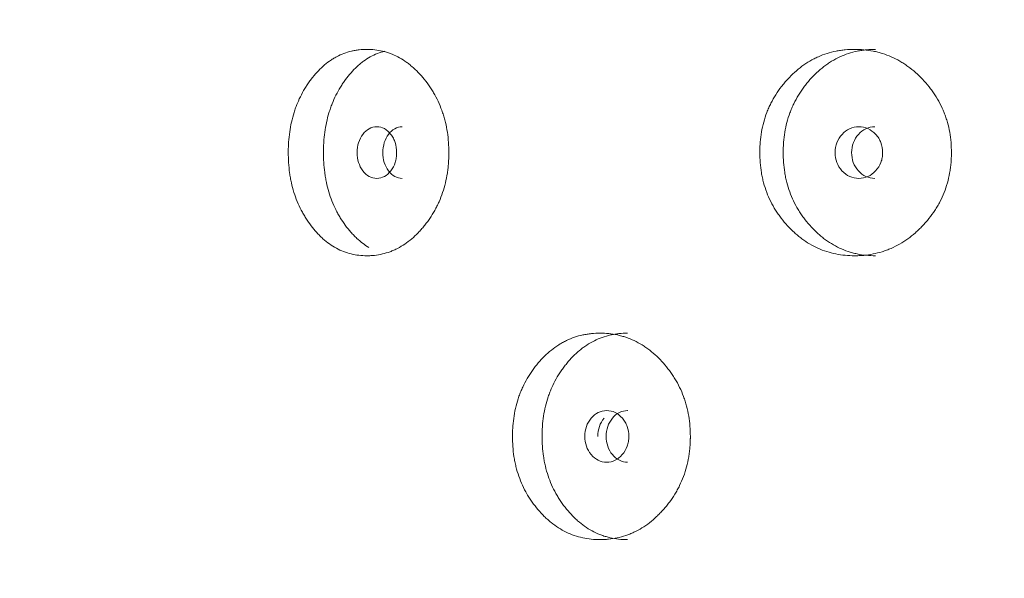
# Model space of a CAD drawing. Header units: millimetres. Extents: x 4 to 1188, y 1 to 840.
# Tile 64 of 210: x 398.64 to 404.09, y 412.68 to 415.77. Entities that reach past the tile are written whole.
import ezdxf

# ---------------------------------------------------------------- set-up
doc = ezdxf.new("R2010")
doc.units = ezdxf.units.MM
doc.layers.add('1', color=7, linetype='Continuous')
doc.styles.add('Arial Unicode MS', font='Arial Unicode MS')
doc.dimstyles.get("Standard").update_dxf_attribs({"dimtxt": 0.18, "dimasz": 0.18, "dimexe": 0.18, "dimexo": 0.0625, "dimgap": 0.09, "dimtad": 0, "dimtih": 1, "dimtoh": 1, "dimdec": 4, "dimzin": 0, "dimdsep": 46, "dimtxsty": 'Standard', "dimcen": 0.09, "dimadec": 0, "dimazin": 0, "dimtfac": 1, "dimtdec": 4, "dimtofl": 0, "dimtmove": 0, "dimatfit": 3, "dimfxl": 0, "dimtolj": 1, "dimtzin": 0, "dimarcsym": 0})

# ---------------------------------------------------------------- blocks, each defined once
blk = doc.blocks.new('_U21')
at = {"layer": '1', "color": 18, "lineweight": 35}
for p, q in [((398.203, 543.3738), (457.7907, 543.3738)), ((455.7907, 543.3738), (455.7907, 286.2743)), ((419.6315, 286.2743), (457.7907, 286.2743))]:
    blk.add_line(p, q, dxfattribs=at)
at = {"layer": '1', "color": 18, "lineweight": 70}
for points in [[(455.7907, 543.3738), (456.5666, 539.8738), (455.0147, 539.8738)], [(455.7907, 286.2743), (455.0147, 289.7743), (456.5666, 289.7743)]]:
    blk.add_solid(points, dxfattribs=at)
at = {"layer": '1', "color": 18, "linetype": 'Continuous', "lineweight": 13, "insert": (453.7207, 404.2666), "char_height": 5, "attachment_point": 7, "rotation": 90, "line_spacing_factor": 1.047437, "style": 'Arial Unicode MS'}
blk.add_mtext('\\fArial Unicode MS|b0|i0;\\W1.0000;{\\H1.21x;(}1800{\\H1.21x;)}', dxfattribs=at)

msp = doc.modelspace()

# ---------------------------------------------------------------- linework, layer by layer
at = {"layer": '1', "color": 154, "linetype": 'Continuous', "lineweight": 13}
for points, knots in [([(401.0165, 415.0385), (401.0165, 415.0361), (401.0165, 415.0338), (401.0165, 415.029), (401.0164, 415.0218), (401.0159, 415.0052), (401.0147, 414.9814), (401.0129, 414.9625), (401.0113, 414.9483), (401.0108, 414.9436), (401.0095, 414.9342), (401.0088, 414.9296), (401.0024, 414.8877), (400.9937, 414.8518), (400.9762, 414.8), (400.9695, 414.783), (400.9603, 414.7623), (400.9584, 414.7581), (400.9545, 414.7499), (400.9486, 414.7377), (400.9424, 414.7259), (400.9294, 414.7028), (400.9202, 414.6879), (400.9056, 414.6665), (400.9007, 414.6595), (400.8904, 414.6458), (400.8852, 414.639), (400.8745, 414.6258), (400.869, 414.6193), (400.8607, 414.6098), (400.8578, 414.6067), (400.8522, 414.6005), (400.8493, 414.5975), (400.8349, 414.5825), (400.823, 414.5713), (400.7862, 414.54), (400.7602, 414.5224), (400.7292, 414.5064), (400.7258, 414.5046), (400.7189, 414.5013), (400.7084, 414.4965), (400.6979, 414.4923), (400.6769, 414.4846), (400.6627, 414.4803), (400.6342, 414.4737), (400.6198, 414.4712), (400.5981, 414.4688), (400.5909, 414.4682), (400.5799, 414.4676), (400.5763, 414.4674), (400.569, 414.4672), (400.5654, 414.4672), (400.5327, 414.4672), (400.504, 414.4704), (400.4617, 414.4806), (400.4478, 414.4849), (400.42, 414.4956), (400.4066, 414.5018), (400.3672, 414.523), (400.3363, 414.5451), (400.3074, 414.5724), (400.2961, 414.5837), (400.2904, 414.5896), (400.274, 414.6077), (400.2636, 414.6203), (400.2435, 414.6467), (400.2339, 414.6605), (400.2203, 414.682), (400.2136, 414.693), (400.2073, 414.7044), (400.2031, 414.712), (400.201, 414.7159), (400.1829, 414.751), (400.1694, 414.7838), (400.1533, 414.8356), (400.1475, 414.8577), (400.1427, 414.8805), (400.1408, 414.8897), (400.14, 414.8943), (400.1375, 414.9082), (400.136, 414.9175), (400.1296, 414.9641), (400.1267, 415.011), (400.1275, 415.0584), (400.1282, 415.0774), (400.1287, 415.0869), (400.1306, 415.1153), (400.1326, 415.134), (400.1404, 415.1894), (400.1484, 415.2254), (400.1608, 415.2648), (400.1622, 415.2692), (400.1651, 415.2778), (400.1696, 415.2907), (400.1745, 415.3032), (400.1846, 415.3279), (400.192, 415.3438), (400.208, 415.3744), (400.2165, 415.3893), (400.2302, 415.4107), (400.2349, 415.4178), (400.2421, 415.4281), (400.2446, 415.4316), (400.2495, 415.4384), (400.252, 415.4417), (400.2747, 415.4715), (400.2964, 415.4954), (400.3316, 415.5267), (400.3437, 415.5365), (400.3595, 415.5476), (400.3627, 415.5498), (400.3691, 415.554), (400.3723, 415.556), (400.382, 415.562), (400.3885, 415.5657), (400.4214, 415.5832), (400.4486, 415.5934), (400.4838, 415.6018), (400.4944, 415.604), (400.5051, 415.6057), (400.5123, 415.6068), (400.516, 415.6072), (400.534, 415.6093), (400.5484, 415.6101), (400.5918, 415.61), (400.6207, 415.6069), (400.6532, 415.5992), (400.6568, 415.5983), (400.664, 415.5963), (400.6748, 415.5933), (400.6995, 415.5849), (400.7339, 415.5696), (400.767, 415.5497), (400.7895, 415.5335), (400.7989, 415.526), (400.8052, 415.5209), (400.8084, 415.5183), (400.8362, 415.4945), (400.8591, 415.4705), (400.8911, 415.431), (400.9013, 415.4172), (400.9136, 415.3991), (400.916, 415.3955), (400.9207, 415.3881), (400.9278, 415.377), (400.9344, 415.3656), (400.9558, 415.3271), (400.9704, 415.2943), (400.9851, 415.2507), (400.9879, 415.2419), (400.993, 415.224), (400.9954, 415.2149), (401.0019, 415.1878), (401.0054, 415.1695), (401.0138, 415.1141), (401.0165, 415.0766), (401.0165, 415.0385)], [0, 0, 0, 0, 0.001953, 0.001953, 0.003906, 0.007813, 0.015625, 0.023438, 0.023438, 0.027344, 0.027344, 0.03125, 0.03125, 0.0625, 0.0625, 0.078125, 0.078125, 0.082031, 0.082031, 0.085938, 0.09375, 0.09375, 0.109375, 0.109375, 0.117188, 0.117188, 0.125, 0.125, 0.132813, 0.132813, 0.136719, 0.136719, 0.140625, 0.140625, 0.15625, 0.15625, 0.1875, 0.1875, 0.191406, 0.191406, 0.195313, 0.203125, 0.203125, 0.21875, 0.21875, 0.234375, 0.234375, 0.242188, 0.242188, 0.246094, 0.246094, 0.25, 0.25, 0.28125, 0.28125, 0.296875, 0.296875, 0.3125, 0.3125, 0.34375, 0.351563, 0.351563, 0.359375, 0.359375, 0.375, 0.375, 0.390625, 0.390625, 0.398438, 0.402344, 0.402344, 0.40625, 0.40625, 0.4375, 0.4375, 0.453125, 0.457031, 0.457031, 0.460938, 0.460938, 0.46875, 0.46875, 0.5, 0.507813, 0.507813, 0.515625, 0.515625, 0.53125, 0.53125, 0.5625, 0.5625, 0.566406, 0.566406, 0.570313, 0.578125, 0.578125, 0.59375, 0.59375, 0.609375, 0.609375, 0.617188, 0.617188, 0.621094, 0.621094, 0.625, 0.625, 0.65625, 0.65625, 0.671875, 0.671875, 0.675781, 0.675781, 0.679688, 0.679688, 0.6875, 0.6875, 0.71875, 0.71875, 0.726563, 0.730469, 0.730469, 0.734375, 0.734375, 0.75, 0.75, 0.78125, 0.78125, 0.785156, 0.785156, 0.789063, 0.796875, 0.8125, 0.828125, 0.835938, 0.839844, 0.839844, 0.84375, 0.84375, 0.875, 0.875, 0.890625, 0.890625, 0.894531, 0.894531, 0.898438, 0.90625, 0.90625, 0.9375, 0.9375, 0.945313, 0.945313, 0.953125, 0.953125, 0.96875, 0.96875, 1, 1, 1, 1]), ([(400.5729, 414.5138), (400.5497, 414.5276), (400.5247, 414.5465), (400.5011, 414.5691), (400.4955, 414.5747), (400.4927, 414.5775), (400.4843, 414.5861), (400.4789, 414.592), (400.463, 414.6102), (400.4529, 414.6229), (400.4335, 414.6495), (400.4242, 414.6633), (400.411, 414.6849), (400.4067, 414.6923), (400.4005, 414.7036), (400.3984, 414.7074), (400.3944, 414.715), (400.3924, 414.7189), (400.375, 414.7538), (400.3622, 414.7865), (400.3468, 414.8379), (400.3412, 414.8599), (400.3366, 414.8825), (400.3349, 414.8916), (400.3341, 414.8962), (400.3317, 414.9099), (400.3303, 414.9191), (400.3242, 414.9651), (400.3215, 415.0114), (400.3223, 415.0582), (400.3229, 415.0769), (400.3234, 415.0863), (400.3252, 415.1143), (400.3271, 415.1328), (400.3346, 415.1876), (400.3421, 415.2233), (400.3539, 415.2624), (400.3553, 415.2667), (400.3581, 415.2753), (400.3624, 415.2881), (400.367, 415.3006), (400.3768, 415.3252), (400.391, 415.3569), (400.4075, 415.3866), (400.4207, 415.4081), (400.4252, 415.4152), (400.4346, 415.429), (400.4394, 415.4359), (400.4639, 415.4692), (400.485, 415.4933), (400.5136, 415.5198), (400.5223, 415.5275), (400.5314, 415.5347), (400.5374, 415.5395), (400.5405, 415.5418), (400.556, 415.5531), (400.5686, 415.5612), (400.6072, 415.5826), (400.634, 415.593), (400.6618, 415.5999)], [0, 0, 0, 0, 0.07064, 0.080322, 0.080322, 0.090004, 0.090004, 0.109368, 0.109368, 0.148097, 0.148097, 0.186825, 0.186825, 0.206189, 0.206189, 0.215871, 0.215871, 0.225553, 0.225553, 0.303009, 0.303009, 0.341737, 0.351419, 0.351419, 0.361101, 0.361101, 0.380466, 0.380466, 0.457922, 0.477286, 0.477286, 0.49665, 0.49665, 0.535378, 0.535378, 0.612835, 0.612835, 0.622517, 0.622517, 0.632199, 0.651563, 0.651563, 0.690291, 0.729019, 0.729019, 0.748383, 0.748383, 0.767747, 0.767747, 0.845204, 0.845204, 0.864568, 0.87425, 0.87425, 0.883932, 0.883932, 0.92266, 0.92266, 1, 1, 1, 1]), ([(403.7991, 415.0385), (403.7991, 415.0361), (403.7991, 415.0338), (403.7991, 415.029), (403.799, 415.0218), (403.7984, 415.0052), (403.797, 414.9814), (403.7949, 414.9625), (403.7931, 414.9483), (403.7924, 414.9436), (403.7909, 414.9342), (403.7901, 414.9296), (403.7826, 414.8877), (403.7724, 414.8518), (403.7518, 414.8), (403.7441, 414.783), (403.7333, 414.7623), (403.731, 414.7581), (403.7265, 414.7499), (403.7196, 414.7377), (403.7122, 414.7259), (403.697, 414.7028), (403.6862, 414.6879), (403.6691, 414.6665), (403.6632, 414.6595), (403.6512, 414.6458), (403.645, 414.639), (403.6325, 414.6258), (403.626, 414.6193), (403.6162, 414.6098), (403.6128, 414.6067), (403.6061, 414.6005), (403.6028, 414.5975), (403.5857, 414.5825), (403.5717, 414.5713), (403.5283, 414.54), (403.4976, 414.5224), (403.4609, 414.5064), (403.4568, 414.5046), (403.4486, 414.5013), (403.4363, 414.4965), (403.4238, 414.4923), (403.3988, 414.4846), (403.382, 414.4803), (403.3481, 414.4737), (403.331, 414.4712), (403.3052, 414.4688), (403.2965, 414.4682), (403.2835, 414.4676), (403.2792, 414.4674), (403.2705, 414.4672), (403.2661, 414.4672), (403.2271, 414.4672), (403.1929, 414.4704), (403.1422, 414.4806), (403.1254, 414.4849), (403.0922, 414.4956), (403.076, 414.5018), (403.0287, 414.523), (402.9914, 414.5451), (402.9565, 414.5724), (402.9428, 414.5837), (402.936, 414.5896), (402.9162, 414.6077), (402.9035, 414.6203), (402.8793, 414.6467), (402.8676, 414.6605), (402.8511, 414.682), (402.843, 414.693), (402.8353, 414.7044), (402.8302, 414.712), (402.8277, 414.7159), (402.8057, 414.751), (402.7894, 414.7838), (402.7698, 414.8356), (402.7626, 414.8577), (402.7568, 414.8805), (402.7546, 414.8897), (402.7535, 414.8943), (402.7505, 414.9082), (402.7487, 414.9175), (402.7408, 414.9641), (402.7374, 415.011), (402.7384, 415.0584), (402.7392, 415.0774), (402.7398, 415.0869), (402.7421, 415.1153), (402.7445, 415.134), (402.7541, 415.1894), (402.7638, 415.2254), (402.7788, 415.2648), (402.7805, 415.2692), (402.7841, 415.2778), (402.7896, 415.2907), (402.7955, 415.3032), (402.8078, 415.3279), (402.8168, 415.3438), (402.8362, 415.3744), (402.8466, 415.3893), (402.8631, 415.4107), (402.8688, 415.4178), (402.8776, 415.4281), (402.8805, 415.4316), (402.8865, 415.4384), (402.8896, 415.4417), (402.917, 415.4715), (402.9432, 415.4954), (402.9857, 415.5267), (403.0004, 415.5365), (403.0194, 415.5476), (403.0232, 415.5498), (403.0309, 415.554), (403.0348, 415.556), (403.0464, 415.562), (403.0543, 415.5657), (403.0938, 415.5832), (403.1265, 415.5934), (403.1686, 415.6018), (403.1813, 415.604), (403.1942, 415.6057), (403.2028, 415.6068), (403.2071, 415.6072), (403.2287, 415.6093), (403.2459, 415.6101), (403.2976, 415.61), (403.3321, 415.6069), (403.3707, 415.5992), (403.375, 415.5983), (403.3836, 415.5963), (403.3963, 415.5933), (403.4257, 415.5849), (403.4664, 415.5696), (403.5056, 415.5497), (403.5322, 415.5335), (403.5434, 415.526), (403.5508, 415.5209), (403.5545, 415.5183), (403.5874, 415.4945), (403.6143, 415.4705), (403.652, 415.431), (403.664, 415.4172), (403.6784, 415.3991), (403.6812, 415.3955), (403.6868, 415.3881), (403.6951, 415.377), (403.7029, 415.3656), (403.728, 415.3271), (403.7451, 415.2943), (403.7623, 415.2507), (403.7656, 415.2419), (403.7716, 415.224), (403.7744, 415.2149), (403.782, 415.1878), (403.7862, 415.1695), (403.796, 415.1141), (403.7991, 415.0766), (403.7991, 415.0385)], [0, 0, 0, 0, 0.001953, 0.001953, 0.003906, 0.007812, 0.015625, 0.023437, 0.023437, 0.027344, 0.027344, 0.03125, 0.03125, 0.0625, 0.0625, 0.078125, 0.078125, 0.082031, 0.082031, 0.085937, 0.09375, 0.09375, 0.109375, 0.109375, 0.117187, 0.117187, 0.125, 0.125, 0.132812, 0.132812, 0.136719, 0.136719, 0.140625, 0.140625, 0.15625, 0.15625, 0.1875, 0.1875, 0.191406, 0.191406, 0.195312, 0.203125, 0.203125, 0.21875, 0.21875, 0.234375, 0.234375, 0.242187, 0.242187, 0.246094, 0.246094, 0.25, 0.25, 0.28125, 0.28125, 0.296875, 0.296875, 0.3125, 0.3125, 0.34375, 0.351562, 0.351562, 0.359375, 0.359375, 0.375, 0.375, 0.390625, 0.390625, 0.398437, 0.402344, 0.402344, 0.40625, 0.40625, 0.4375, 0.4375, 0.453125, 0.457031, 0.457031, 0.460937, 0.460937, 0.46875, 0.46875, 0.5, 0.507812, 0.507812, 0.515625, 0.515625, 0.53125, 0.53125, 0.5625, 0.5625, 0.566406, 0.566406, 0.570312, 0.578125, 0.578125, 0.59375, 0.59375, 0.609375, 0.609375, 0.617187, 0.617187, 0.621094, 0.621094, 0.625, 0.625, 0.65625, 0.65625, 0.671875, 0.671875, 0.675781, 0.675781, 0.679687, 0.679687, 0.6875, 0.6875, 0.71875, 0.71875, 0.726562, 0.730469, 0.730469, 0.734375, 0.734375, 0.75, 0.75, 0.78125, 0.78125, 0.785156, 0.785156, 0.789062, 0.796875, 0.8125, 0.828125, 0.835937, 0.839844, 0.839844, 0.84375, 0.84375, 0.875, 0.875, 0.890625, 0.890625, 0.894531, 0.894531, 0.898437, 0.90625, 0.90625, 0.9375, 0.9375, 0.945312, 0.945312, 0.953125, 0.953125, 0.96875, 0.96875, 1, 1, 1, 1]), ([(403.3789, 414.4672), (403.3785, 414.4672), (403.3782, 414.4672), (403.3437, 414.4672), (403.3099, 414.4705), (403.2682, 414.4793), (403.2599, 414.4813), (403.2474, 414.4846), (403.2433, 414.4858), (403.235, 414.4883), (403.2146, 414.4948), (403.1948, 414.5027), (403.1485, 414.5244), (403.1156, 414.5446), (403.0847, 414.5691), (403.0779, 414.5747), (403.0745, 414.5775), (403.0645, 414.5861), (403.0579, 414.592), (403.0387, 414.6102), (403.0264, 414.6229), (403.0029, 414.6495), (402.9917, 414.6633), (402.9757, 414.6849), (402.9705, 414.6923), (402.9629, 414.7036), (402.9604, 414.7074), (402.9555, 414.715), (402.9531, 414.7189), (402.932, 414.7538), (402.9164, 414.7865), (402.8977, 414.8379), (402.8909, 414.8599), (402.8853, 414.8825), (402.8832, 414.8916), (402.8822, 414.8962), (402.8793, 414.9099), (402.8776, 414.9191), (402.8702, 414.9651), (402.8669, 415.0114), (402.8678, 415.0582), (402.8686, 415.0769), (402.8692, 415.0863), (402.8714, 415.1143), (402.8737, 415.1328), (402.8828, 415.1876), (402.892, 415.2233), (402.9064, 415.2624), (402.908, 415.2667), (402.9114, 415.2753), (402.9166, 415.2881), (402.9223, 415.3006), (402.9342, 415.3252), (402.9514, 415.3569), (402.9715, 415.3866), (402.9874, 415.4081), (402.9929, 415.4152), (403.0043, 415.429), (403.0101, 415.4359), (403.0397, 415.4692), (403.0652, 415.4933), (403.0998, 415.5198), (403.1103, 415.5275), (403.1212, 415.5347), (403.1285, 415.5395), (403.1322, 415.5418), (403.1509, 415.5531), (403.1661, 415.5612), (403.2126, 415.5826), (403.2448, 415.5931), (403.2864, 415.6017), (403.2948, 415.6032), (403.3075, 415.6051), (403.3117, 415.6057), (403.3202, 415.6067), (403.3245, 415.6072), (403.3456, 415.6093), (403.3624, 415.61), (403.3792, 415.61)], [0, 0, 0, 0, 0.000594, 0.000594, 0.063078, 0.063078, 0.078699, 0.078699, 0.08651, 0.08651, 0.09432, 0.125562, 0.125562, 0.188047, 0.195857, 0.195857, 0.203668, 0.203668, 0.219289, 0.219289, 0.250531, 0.250531, 0.281773, 0.281773, 0.297394, 0.297394, 0.305205, 0.305205, 0.313015, 0.313015, 0.3755, 0.3755, 0.406742, 0.414553, 0.414553, 0.422363, 0.422363, 0.437984, 0.437984, 0.500469, 0.51609, 0.51609, 0.531711, 0.531711, 0.562953, 0.562953, 0.625437, 0.625437, 0.633248, 0.633248, 0.641058, 0.65668, 0.65668, 0.687922, 0.719164, 0.719164, 0.734785, 0.734785, 0.750406, 0.750406, 0.812891, 0.812891, 0.828512, 0.836322, 0.836322, 0.844133, 0.844133, 0.875375, 0.875375, 0.937859, 0.937859, 0.95348, 0.95348, 0.961291, 0.961291, 0.969101, 0.969101, 1, 1, 1, 1]), ([(400.5087, 415.0386), (400.5086, 415.019), (400.5112, 415.0008), (400.5217, 414.9673), (400.5295, 414.9521), (400.5509, 414.924), (400.5626, 414.9134), (400.5883, 414.8993), (400.6021, 414.8958), (400.6476, 414.8958), (400.6735, 414.9097), (400.7059, 414.9517), (400.7139, 414.9671), (400.722, 414.9923), (400.724, 415.001), (400.7267, 415.0192), (400.7274, 415.0286), (400.7273, 415.0583), (400.7246, 415.0767), (400.7166, 415.1019), (400.7132, 415.1099), (400.7052, 415.1252), (400.7006, 415.1323), (400.6843, 415.1534), (400.6724, 415.1639), (400.6465, 415.1779), (400.6327, 415.1814), (400.5871, 415.1813), (400.5613, 415.1672), (400.5193, 415.1117), (400.5088, 415.0779), (400.5087, 415.0386)], [0, 0, 0, 0, 0.0625, 0.0625, 0.125, 0.125, 0.1875, 0.1875, 0.25, 0.25, 0.375, 0.375, 0.4375, 0.4375, 0.46875, 0.46875, 0.5, 0.5, 0.5625, 0.5625, 0.59375, 0.59375, 0.625, 0.625, 0.6875, 0.6875, 0.75, 0.75, 0.875, 0.875, 1, 1, 1, 1]), ([(400.7579, 415.1814), (400.7579, 415.1814), (400.7437, 415.1814), (400.7154, 415.1747), (400.6804, 415.1418), (400.6562, 415.0949), (400.6512, 415.0574), (400.6512, 415.0386)], [0, 0, 0, 0, 0.000568, 0.250749, 0.500333, 0.749366, 1, 1, 1, 1]), ([(403.1551, 415.0386), (403.155, 415.019), (403.1581, 415.0008), (403.1708, 414.9673), (403.1802, 414.9521), (403.2061, 414.924), (403.2203, 414.9134), (403.2513, 414.8993), (403.2679, 414.8958), (403.3226, 414.8958), (403.3537, 414.9097), (403.3925, 414.9517), (403.4022, 414.9671), (403.4119, 414.9923), (403.4143, 415.001), (403.4176, 415.0192), (403.4183, 415.0286), (403.4183, 415.0583), (403.415, 415.0767), (403.4054, 415.1019), (403.4014, 415.1099), (403.3918, 415.1252), (403.3863, 415.1323), (403.3667, 415.1534), (403.3524, 415.1639), (403.3213, 415.1779), (403.3046, 415.1814), (403.2498, 415.1813), (403.2187, 415.1672), (403.1679, 415.1117), (403.1552, 415.0779), (403.1551, 415.0386)], [0, 0, 0, 0, 0.0625, 0.0625, 0.125, 0.125, 0.1875, 0.1875, 0.25, 0.25, 0.375, 0.375, 0.4375, 0.4375, 0.46875, 0.46875, 0.5, 0.5, 0.5625, 0.5625, 0.59375, 0.59375, 0.625, 0.625, 0.6875, 0.6875, 0.75, 0.75, 0.875, 0.875, 1, 1, 1, 1]), ([(403.3755, 415.1814), (403.3755, 415.1814), (403.3584, 415.1814), (403.3243, 415.1747), (403.282, 415.1418), (403.2527, 415.0949), (403.2467, 415.0574), (403.2466, 415.0386)], [0, 0, 0, 0, 0.000568, 0.250749, 0.500333, 0.749366, 1, 1, 1, 1]), ([(400.6512, 415.0386), (400.6511, 415.0199), (400.6559, 414.9825), (400.6804, 414.9356), (400.7153, 414.9026), (400.7436, 414.8959), (400.7576, 414.8958)], [0, 0, 0, 0, 0.249735, 0.499453, 0.751023, 1, 1, 1, 1]), ([(403.2466, 415.0386), (403.2466, 415.0199), (403.2524, 414.9825), (403.282, 414.9356), (403.3242, 414.9026), (403.3582, 414.8959), (403.3752, 414.8958)], [0, 0, 0, 0, 0.249735, 0.499453, 0.751023, 1, 1, 1, 1]), ([(402.3535, 413.4671), (402.3535, 413.4647), (402.3535, 413.4623), (402.3535, 413.4576), (402.3534, 413.4504), (402.3529, 413.4337), (402.3515, 413.41), (402.3496, 413.3911), (402.3478, 413.3769), (402.3472, 413.3722), (402.3458, 413.3628), (402.3451, 413.3581), (402.3381, 413.3163), (402.3285, 413.2804), (402.3093, 413.2285), (402.302, 413.2116), (402.2919, 413.1908), (402.2898, 413.1867), (402.2856, 413.1785), (402.2791, 413.1663), (402.2722, 413.1545), (402.258, 413.1313), (402.2479, 413.1165), (402.2319, 413.0951), (402.2264, 413.0881), (402.2152, 413.0743), (402.2094, 413.0676), (402.1977, 413.0544), (402.1917, 413.0479), (402.1824, 413.0384), (402.1793, 413.0352), (402.1731, 413.0291), (402.1699, 413.026), (402.1541, 413.0111), (402.141, 412.9999), (402.1005, 412.9686), (402.0719, 412.9509), (402.0377, 412.9349), (402.0339, 412.9332), (402.0262, 412.9299), (402.0148, 412.9251), (402.0032, 412.9209), (401.9799, 412.9131), (401.9643, 412.9089), (401.9328, 412.9022), (401.9169, 412.8998), (401.8929, 412.8973), (401.8848, 412.8967), (401.8727, 412.8961), (401.8687, 412.896), (401.8606, 412.8958), (401.8566, 412.8958), (401.8204, 412.8958), (401.7886, 412.8989), (401.7417, 412.9092), (401.7262, 412.9135), (401.6954, 412.9241), (401.6804, 412.9303), (401.6367, 412.9516), (401.6022, 412.9737), (401.57, 413.001), (401.5574, 413.0123), (401.5511, 413.0182), (401.5328, 413.0362), (401.5211, 413.0489), (401.4987, 413.0753), (401.488, 413.089), (401.4728, 413.1106), (401.4654, 413.1216), (401.4582, 413.1329), (401.4536, 413.1406), (401.4513, 413.1445), (401.431, 413.1795), (401.4159, 413.2124), (401.3979, 413.2642), (401.3913, 413.2863), (401.386, 413.3091), (401.3839, 413.3183), (401.383, 413.3229), (401.3802, 413.3368), (401.3785, 413.3461), (401.3713, 413.3927), (401.3681, 413.4396), (401.3691, 413.487), (401.3698, 413.506), (401.3703, 413.5155), (401.3725, 413.5438), (401.3747, 413.5625), (401.3835, 413.6179), (401.3924, 413.654), (401.4062, 413.6934), (401.4078, 413.6978), (401.4111, 413.7064), (401.4161, 413.7193), (401.4216, 413.7318), (401.433, 413.7565), (401.4412, 413.7723), (401.4591, 413.803), (401.4686, 413.8178), (401.4839, 413.8393), (401.4891, 413.8463), (401.4972, 413.8567), (401.4999, 413.8601), (401.5054, 413.8669), (401.5082, 413.8703), (401.5336, 413.9001), (401.5578, 413.9239), (401.5969, 413.9553), (401.6105, 413.965), (401.6281, 413.9762), (401.6316, 413.9783), (401.6388, 413.9825), (401.6423, 413.9846), (401.6531, 413.9906), (401.6603, 413.9943), (401.6969, 414.0118), (401.7271, 414.022), (401.7661, 414.0304), (401.7779, 414.0326), (401.7899, 414.0343), (401.7978, 414.0354), (401.8019, 414.0358), (401.8219, 414.0379), (401.8379, 414.0386), (401.8858, 414.0386), (401.9178, 414.0355), (401.9538, 414.0278), (401.9578, 414.0269), (401.9657, 414.0249), (401.9776, 414.0218), (402.0049, 414.0135), (402.0428, 413.9981), (402.0793, 413.9783), (402.1041, 413.9621), (402.1145, 413.9546), (402.1215, 413.9495), (402.1249, 413.9469), (402.1556, 413.9231), (402.1807, 413.8991), (402.2159, 413.8595), (402.2271, 413.8458), (402.2406, 413.8277), (402.2432, 413.824), (402.2485, 413.8167), (402.2562, 413.8056), (402.2635, 413.7942), (402.287, 413.7556), (402.303, 413.7229), (402.3191, 413.6793), (402.3221, 413.6705), (402.3278, 413.6525), (402.3304, 413.6435), (402.3375, 413.6163), (402.3414, 413.598), (402.3506, 413.5427), (402.3535, 413.5052), (402.3535, 413.4671)], [0, 0, 0, 0, 0.001953, 0.001953, 0.003906, 0.007813, 0.015625, 0.023438, 0.023438, 0.027344, 0.027344, 0.03125, 0.03125, 0.0625, 0.0625, 0.078125, 0.078125, 0.082031, 0.082031, 0.085938, 0.09375, 0.09375, 0.109375, 0.109375, 0.117188, 0.117188, 0.125, 0.125, 0.132813, 0.132813, 0.136719, 0.136719, 0.140625, 0.140625, 0.15625, 0.15625, 0.1875, 0.1875, 0.191406, 0.191406, 0.195313, 0.203125, 0.203125, 0.21875, 0.21875, 0.234375, 0.234375, 0.242188, 0.242188, 0.246094, 0.246094, 0.25, 0.25, 0.28125, 0.28125, 0.296875, 0.296875, 0.3125, 0.3125, 0.34375, 0.351563, 0.351563, 0.359375, 0.359375, 0.375, 0.375, 0.390625, 0.390625, 0.398438, 0.402344, 0.402344, 0.40625, 0.40625, 0.4375, 0.4375, 0.453125, 0.457031, 0.457031, 0.460938, 0.460938, 0.46875, 0.46875, 0.5, 0.507813, 0.507813, 0.515625, 0.515625, 0.53125, 0.53125, 0.5625, 0.5625, 0.566406, 0.566406, 0.570313, 0.578125, 0.578125, 0.59375, 0.59375, 0.609375, 0.609375, 0.617188, 0.617188, 0.621094, 0.621094, 0.625, 0.625, 0.65625, 0.65625, 0.671875, 0.671875, 0.675781, 0.675781, 0.679688, 0.679688, 0.6875, 0.6875, 0.71875, 0.71875, 0.726563, 0.730469, 0.730469, 0.734375, 0.734375, 0.75, 0.75, 0.78125, 0.78125, 0.785156, 0.785156, 0.789063, 0.796875, 0.8125, 0.828125, 0.835938, 0.839844, 0.839844, 0.84375, 0.84375, 0.875, 0.875, 0.890625, 0.890625, 0.894531, 0.894531, 0.898438, 0.90625, 0.90625, 0.9375, 0.9375, 0.945313, 0.945313, 0.953125, 0.953125, 0.96875, 0.96875, 1, 1, 1, 1]), ([(402.0048, 412.8958), (402.0045, 412.8958), (402.0042, 412.8958), (401.9722, 412.8958), (401.9409, 412.8991), (401.9022, 412.9078), (401.8945, 412.9098), (401.883, 412.9132), (401.8791, 412.9144), (401.8715, 412.9169), (401.8526, 412.9234), (401.8343, 412.9313), (401.7915, 412.9529), (401.7611, 412.9732), (401.7326, 412.9977), (401.7263, 413.0032), (401.7231, 413.0061), (401.7139, 413.0147), (401.7078, 413.0206), (401.6901, 413.0388), (401.6788, 413.0515), (401.6571, 413.078), (401.6467, 413.0918), (401.632, 413.1135), (401.6272, 413.1208), (401.6202, 413.1321), (401.6179, 413.1359), (401.6134, 413.1436), (401.6112, 413.1474), (401.5918, 413.1824), (401.5774, 413.215), (401.5602, 413.2665), (401.5539, 413.2885), (401.5488, 413.3111), (401.5469, 413.3202), (401.5459, 413.3247), (401.5433, 413.3385), (401.5417, 413.3477), (401.5349, 413.3936), (401.5319, 413.44), (401.5328, 413.4868), (401.5335, 413.5055), (401.534, 413.5149), (401.536, 413.5429), (401.5381, 413.5614), (401.5465, 413.6162), (401.555, 413.6519), (401.5682, 413.691), (401.5697, 413.6953), (401.5728, 413.7039), (401.5776, 413.7167), (401.5829, 413.7292), (401.5938, 413.7538), (401.6097, 413.7855), (401.6281, 413.8152), (401.6428, 413.8367), (401.6479, 413.8437), (401.6583, 413.8576), (401.6637, 413.8645), (401.691, 413.8977), (401.7145, 413.9219), (401.7464, 413.9484), (401.7562, 413.9561), (401.7663, 413.9633), (401.773, 413.968), (401.7764, 413.9704), (401.7937, 413.9817), (401.8077, 413.9897), (401.8507, 414.0112), (401.8805, 414.0216), (401.9191, 414.0303), (401.9269, 414.0318), (401.9386, 414.0337), (401.9426, 414.0343), (401.9505, 414.0353), (401.9544, 414.0358), (401.9739, 414.0378), (401.9895, 414.0386), (402.0052, 414.0386)], [0, 0, 0, 0, 0.000594, 0.000594, 0.063078, 0.063078, 0.078699, 0.078699, 0.08651, 0.08651, 0.09432, 0.125562, 0.125562, 0.188047, 0.195857, 0.195857, 0.203668, 0.203668, 0.219289, 0.219289, 0.250531, 0.250531, 0.281773, 0.281773, 0.297394, 0.297394, 0.305205, 0.305205, 0.313015, 0.313015, 0.3755, 0.3755, 0.406742, 0.414553, 0.414553, 0.422363, 0.422363, 0.437984, 0.437984, 0.500469, 0.51609, 0.51609, 0.531711, 0.531711, 0.562953, 0.562953, 0.625437, 0.625437, 0.633248, 0.633248, 0.641058, 0.65668, 0.65668, 0.687922, 0.719164, 0.719164, 0.734785, 0.734785, 0.750406, 0.750406, 0.812891, 0.812891, 0.828512, 0.836322, 0.836322, 0.844133, 0.844133, 0.875375, 0.875375, 0.937859, 0.937859, 0.95348, 0.95348, 0.961291, 0.961291, 0.969101, 0.969101, 1, 1, 1, 1]), ([(401.7692, 413.4672), (401.7692, 413.4476), (401.7721, 413.4294), (401.7838, 413.3958), (401.7925, 413.3807), (401.8163, 413.3525), (401.8294, 413.342), (401.8581, 413.3279), (401.8734, 413.3244), (401.9241, 413.3244), (401.9529, 413.3383), (401.9888, 413.3802), (401.9978, 413.3956), (402.0068, 413.4208), (402.009, 413.4296), (402.012, 413.4478), (402.0127, 413.4571), (402.0126, 413.4869), (402.0096, 413.5052), (402.0007, 413.5304), (401.997, 413.5385), (401.9881, 413.5538), (401.983, 413.5609), (401.9649, 413.582), (401.9516, 413.5925), (401.9228, 413.6065), (401.9074, 413.61), (401.8567, 413.6099), (401.8279, 413.5958), (401.7811, 413.5403), (401.7694, 413.5064), (401.7692, 413.4672)], [0, 0, 0, 0, 0.0625, 0.0625, 0.125, 0.125, 0.1875, 0.1875, 0.25, 0.25, 0.375, 0.375, 0.4375, 0.4375, 0.46875, 0.46875, 0.5, 0.5, 0.5625, 0.5625, 0.59375, 0.59375, 0.625, 0.625, 0.6875, 0.6875, 0.75, 0.75, 0.875, 0.875, 1, 1, 1, 1]), ([(401.8762, 413.5682), (401.8646, 413.5543), (401.856, 413.5389), (401.8443, 413.5053), (401.8414, 413.4869), (401.8413, 413.4672)], [0, 0, 0, 0, 0.5, 0.5, 1, 1, 1, 1]), ([(402.0065, 413.61), (402.0065, 413.61), (401.9907, 413.61), (401.9592, 413.6033), (401.9201, 413.5704), (401.8931, 413.5234), (401.8875, 413.486), (401.8875, 413.4672)], [0, 0, 0, 0, 0.000568, 0.250749, 0.500333, 0.749366, 1, 1, 1, 1]), ([(401.8875, 413.4672), (401.8874, 413.4485), (401.8928, 413.411), (401.9201, 413.3642), (401.959, 413.3312), (401.9905, 413.3244), (402.0062, 413.3244)], [0, 0, 0, 0, 0.249735, 0.499453, 0.751023, 1, 1, 1, 1])]:
    msp.add_open_spline(points, degree=3, knots=knots, dxfattribs=at)

# ---------------------------------------------------------------- dimensions: what is measured, and where the dimension line sits
at = {"layer": '1', "color": 18, "linetype": 'Continuous', "lineweight": 13}
dim = msp.add_linear_dim(base=(455.7907, 286.2743), p1=(351.5315, 543.3738), p2=(407.9172, 286.2743), angle=90, dimstyle='Standard', override={"dimtxt": 5, "dimasz": 3.5, "dimexe": 2, "dimexo": 1, "dimgap": 2.5, "dimtad": 1, "dimtih": 0, "dimtoh": 0, "dimdec": 0, "dimlfac": 7, "dimzin": 8, "dimdsep": 44, "dimlunit": 2, "dimpost": '(<>)', "dimtxsty": 'Arial Unicode MS', "dimsah": 1, "dimse1": 0, "dimse2": 0, "dimsd1": 0, "dimsd2": 0, "dimclrd": 18, "dimclre": 18, "dimclrt": 18, "dimtm": -0.1, "dimtfac": 0.4, "dimtdec": 2, "dimtofl": 1, "dimtmove": 0, "dimtzin": 8, "dimlwd": 35, "dimlwe": 35}, dxfattribs=at)
dim.commit()
dim.dimension.update_dxf_attribs({"geometry": '_U21', "text_midpoint": (455.7907, 414.8241), "dimtype": 160})

doc.saveas('drawing.dxf')
